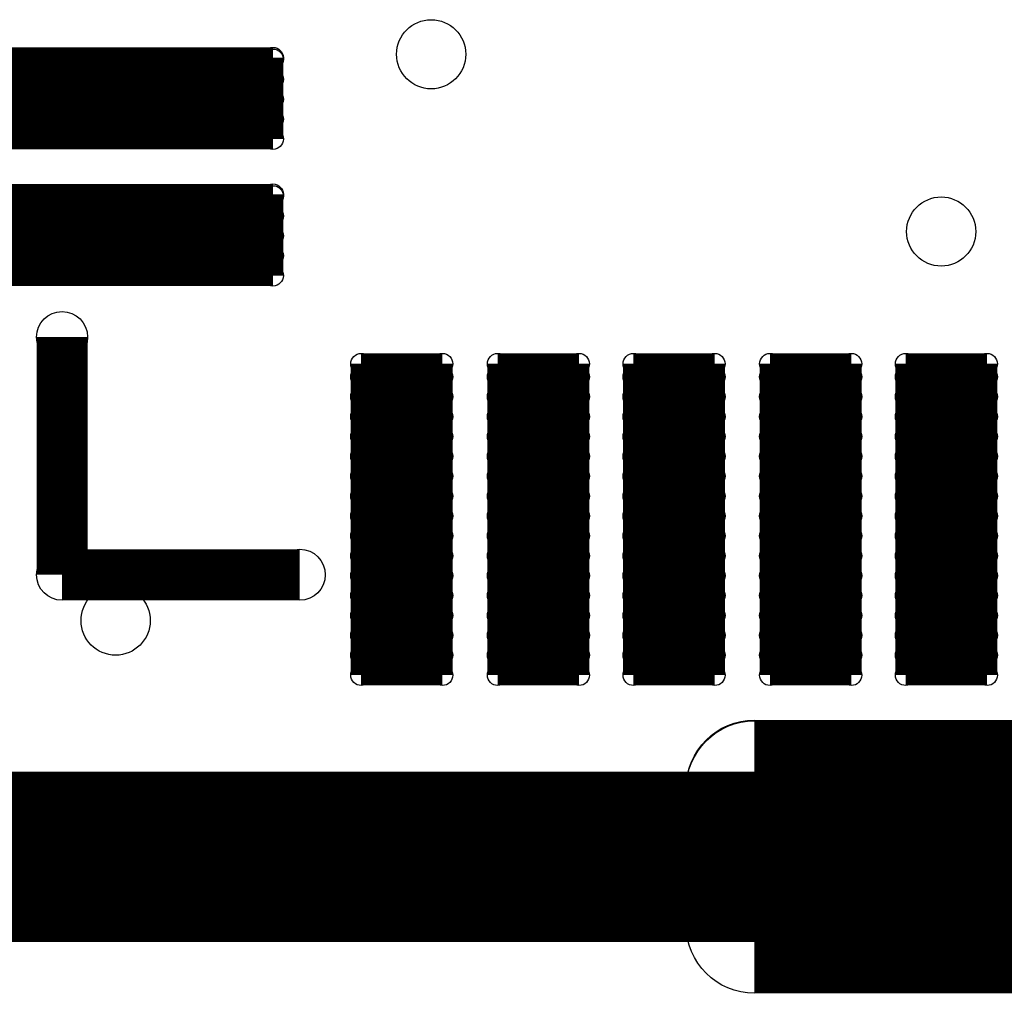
# Model space of a CAD drawing. Extents: x 0 to 23.9, y 0 to 20.7.
# Tile 18 of 127: x 5.3 to 8.2, y 4.7 to 7.6. Entities that reach past the tile are written whole.
import ezdxf

# ---------------------------------------------------------------- set-up
doc = ezdxf.new("R2010")
doc.units = 0
doc.layers.get('0').update_dxf_attribs({"linetype": 'CONTINUOUS'})
for name, color, linetype in [('SEEEDSTUDIOXIAORP2040V1_22_GTO', 10, 'CONTINUOUS'), ('SEEEDSTUDIOXIAORP2040V1_22_GTS', 9, 'CONTINUOUS'), ('SEEEDSTUDIOXIAORP2040V1_22_TXT', 12, 'CONTINUOUS')]:
    doc.layers.add(name, color=color, linetype=linetype)

# ---------------------------------------------------------------- blocks, each defined once
blk = doc.blocks.new('ROUND_294')
blk.add_circle((0, 0), 0.0749)
blk = doc.blocks.new('ROUND_311')
blk.add_circle((0, 0), 0.0305)
blk = doc.blocks.new('ROUND_316')
blk.add_circle((0, 0), 0.2007)
blk = doc.blocks.new('ROUND_300')
blk.add_circle((0, 0), 0.1016)

msp = doc.modelspace()

# ---------------------------------------------------------------- linework, layer by layer
at = {"layer": 'SEEEDSTUDIOXIAORP2040V1_22_GTO'}
for points, const_width in [([(5.45084, 5.92582), (5.45084, 6.62432)], 0.14986), ([(6.14934, 5.92582), (5.45084, 5.92582)], 0.14986), ([(4.57962, 5.09778), (14.81582, 5.09778)], 0.50038)]:
    msp.add_lwpolyline(points, dxfattribs=dict(at, const_width=const_width))
at = {"layer": 'SEEEDSTUDIOXIAORP2040V1_22_GTS'}
for points, const_width in [([(5.1562, 7.44474), (6.0706, 7.44474)], 0.06096), ([(5.1562, 7.43966), (6.0706, 7.43966)], 0.06096), ([(6.0706, 7.44474), (6.0706, 7.20598)], 0.06096), ([(6.0706, 7.38124), (5.1562, 7.38124)], 0.06096), ([(5.1562, 7.32282), (6.0706, 7.32282)], 0.06096), ([(6.0706, 7.2644), (5.1562, 7.2644)], 0.06096), ([(6.0706, 7.20598), (5.1562, 7.20598)], 0.06096), ([(5.1562, 7.04342), (6.0706, 7.04342)], 0.06096), ([(5.1562, 7.03834), (6.0706, 7.03834)], 0.06096), ([(6.0706, 7.04342), (6.0706, 6.80466)], 0.06096), ([(6.0706, 6.97992), (5.1562, 6.97992)], 0.06096), ([(5.1562, 6.9215), (6.0706, 6.9215)], 0.06096), ([(6.0706, 6.86308), (5.1562, 6.86308)], 0.06096), ([(6.0706, 6.80466), (5.1562, 6.80466)], 0.06096), ([(6.32968, 5.63118), (6.32968, 6.54558)], 0.06096), ([(6.32968, 6.54558), (6.56844, 6.54558)], 0.06096), ([(6.56844, 6.54558), (6.56844, 5.63118)], 0.06096), ([(6.731, 5.63118), (6.731, 6.54558)], 0.06096), ([(6.731, 6.54558), (6.96976, 6.54558)], 0.06096), ([(6.96976, 6.54558), (6.96976, 5.63118)], 0.06096), ([(7.12978, 5.63118), (7.12978, 6.54558)], 0.06096), ([(7.12978, 6.54558), (7.36854, 6.54558)], 0.06096), ([(7.36854, 6.54558), (7.36854, 5.63118)], 0.06096), ([(7.5311, 5.63118), (7.5311, 6.54558)], 0.06096), ([(7.5311, 6.54558), (7.76986, 6.54558)], 0.06096), ([(7.76986, 6.54558), (7.76986, 5.63118)], 0.06096), ([(7.92988, 5.63118), (7.92988, 6.54558)], 0.06096), ([(7.92988, 6.54558), (8.16864, 6.54558)], 0.06096), ([(8.16864, 6.54558), (8.16864, 5.63118)], 0.06096), ([(6.56844, 6.50748), (6.32968, 6.50748)], 0.06096), ([(6.96976, 6.50748), (6.731, 6.50748)], 0.06096), ([(7.36854, 6.50748), (7.12978, 6.50748)], 0.06096), ([(7.76986, 6.50748), (7.5311, 6.50748)], 0.06096), ([(8.16864, 6.50748), (7.92988, 6.50748)], 0.06096), ([(6.32968, 6.44906), (6.56844, 6.44906)], 0.06096), ([(6.731, 6.44906), (6.96976, 6.44906)], 0.06096), ([(7.12978, 6.44906), (7.36854, 6.44906)], 0.06096), ([(7.5311, 6.44906), (7.76986, 6.44906)], 0.06096), ([(7.92988, 6.44906), (8.16864, 6.44906)], 0.06096), ([(6.56844, 6.39064), (6.32968, 6.39064)], 0.06096), ([(6.96976, 6.39064), (6.731, 6.39064)], 0.06096), ([(7.36854, 6.39064), (7.12978, 6.39064)], 0.06096), ([(7.76986, 6.39064), (7.5311, 6.39064)], 0.06096), ([(8.16864, 6.39064), (7.92988, 6.39064)], 0.06096), ([(6.32968, 6.33222), (6.56844, 6.33222)], 0.06096), ([(6.731, 6.33222), (6.96976, 6.33222)], 0.06096), ([(7.12978, 6.33222), (7.36854, 6.33222)], 0.06096), ([(7.5311, 6.33222), (7.76986, 6.33222)], 0.06096), ([(7.92988, 6.33222), (8.16864, 6.33222)], 0.06096), ([(6.56844, 6.2738), (6.32968, 6.2738)], 0.06096), ([(6.96976, 6.2738), (6.731, 6.2738)], 0.06096), ([(7.36854, 6.2738), (7.12978, 6.2738)], 0.06096), ([(7.76986, 6.2738), (7.5311, 6.2738)], 0.06096), ([(8.16864, 6.2738), (7.92988, 6.2738)], 0.06096), ([(6.32968, 6.21538), (6.56844, 6.21538)], 0.06096), ([(6.731, 6.21538), (6.96976, 6.21538)], 0.06096), ([(7.12978, 6.21538), (7.36854, 6.21538)], 0.06096), ([(7.5311, 6.21538), (7.76986, 6.21538)], 0.06096), ([(7.92988, 6.21538), (8.16864, 6.21538)], 0.06096), ([(6.56844, 6.15696), (6.32968, 6.15696)], 0.06096), ([(6.96976, 6.15696), (6.731, 6.15696)], 0.06096), ([(7.36854, 6.15696), (7.12978, 6.15696)], 0.06096), ([(7.76986, 6.15696), (7.5311, 6.15696)], 0.06096), ([(8.16864, 6.15696), (7.92988, 6.15696)], 0.06096), ([(6.32968, 6.09854), (6.56844, 6.09854)], 0.06096), ([(6.731, 6.09854), (6.96976, 6.09854)], 0.06096), ([(7.12978, 6.09854), (7.36854, 6.09854)], 0.06096), ([(7.5311, 6.09854), (7.76986, 6.09854)], 0.06096), ([(7.92988, 6.09854), (8.16864, 6.09854)], 0.06096), ([(6.56844, 6.04012), (6.32968, 6.04012)], 0.06096), ([(6.96976, 6.04012), (6.731, 6.04012)], 0.06096), ([(7.36854, 6.04012), (7.12978, 6.04012)], 0.06096), ([(7.76986, 6.04012), (7.5311, 6.04012)], 0.06096), ([(8.16864, 6.04012), (7.92988, 6.04012)], 0.06096), ([(6.32968, 5.9817), (6.56844, 5.9817)], 0.06096), ([(6.731, 5.9817), (6.96976, 5.9817)], 0.06096), ([(7.12978, 5.9817), (7.36854, 5.9817)], 0.06096), ([(7.5311, 5.9817), (7.76986, 5.9817)], 0.06096), ([(7.92988, 5.9817), (8.16864, 5.9817)], 0.06096), ([(6.56844, 5.92328), (6.32968, 5.92328)], 0.06096), ([(6.96976, 5.92328), (6.731, 5.92328)], 0.06096), ([(7.36854, 5.92328), (7.12978, 5.92328)], 0.06096), ([(7.76986, 5.92328), (7.5311, 5.92328)], 0.06096), ([(8.16864, 5.92328), (7.92988, 5.92328)], 0.06096), ([(6.32968, 5.86486), (6.56844, 5.86486)], 0.06096), ([(6.731, 5.86486), (6.96976, 5.86486)], 0.06096), ([(7.12978, 5.86486), (7.36854, 5.86486)], 0.06096), ([(7.5311, 5.86486), (7.76986, 5.86486)], 0.06096), ([(7.92988, 5.86486), (8.16864, 5.86486)], 0.06096), ([(6.56844, 5.80644), (6.32968, 5.80644)], 0.06096), ([(6.96976, 5.80644), (6.731, 5.80644)], 0.06096), ([(7.36854, 5.80644), (7.12978, 5.80644)], 0.06096), ([(7.76986, 5.80644), (7.5311, 5.80644)], 0.06096), ([(8.16864, 5.80644), (7.92988, 5.80644)], 0.06096), ([(6.32968, 5.74802), (6.56844, 5.74802)], 0.06096), ([(6.731, 5.74802), (6.96976, 5.74802)], 0.06096), ([(7.12978, 5.74802), (7.36854, 5.74802)], 0.06096), ([(7.5311, 5.74802), (7.76986, 5.74802)], 0.06096), ([(7.92988, 5.74802), (8.16864, 5.74802)], 0.06096), ([(6.56844, 5.6896), (6.32968, 5.6896)], 0.06096), ([(6.96976, 5.6896), (6.731, 5.6896)], 0.06096), ([(7.36854, 5.6896), (7.12978, 5.6896)], 0.06096), ([(7.76986, 5.6896), (7.5311, 5.6896)], 0.06096), ([(8.16864, 5.6896), (7.92988, 5.6896)], 0.06096), ([(6.56844, 5.63118), (6.32968, 5.63118)], 0.06096), ([(6.96976, 5.63118), (6.731, 5.63118)], 0.06096), ([(7.36854, 5.63118), (7.12978, 5.63118)], 0.06096), ([(7.76986, 5.63118), (7.5311, 5.63118)], 0.06096), ([(8.16864, 5.63118), (7.92988, 5.63118)], 0.06096), ([(7.48538, 4.89712), (7.48538, 5.29844)], 0.40132), ([(7.48538, 5.29844), (9.21766, 5.29844)], 0.40132), ([(9.21766, 5.2959), (7.48538, 5.2959)], 0.40132), ([(9.21766, 4.89712), (7.48538, 4.89712)], 0.40132)]:
    msp.add_lwpolyline(points, dxfattribs=dict(at, const_width=const_width))

# ---------------------------------------------------------------- block references
at = {"layer": 'SEEEDSTUDIOXIAORP2040V1_22_GTO'}
for p in [(5.45084, 6.62432), (5.45084, 5.92582), (6.14934, 5.92582)]:
    msp.add_blockref('ROUND_294', p, dxfattribs=at)
at = {"layer": 'SEEEDSTUDIOXIAORP2040V1_22_GTS'}
for name, p in [('ROUND_311', (6.0706, 7.44474)), ('ROUND_311', (6.0706, 7.43966)), ('ROUND_311', (6.0706, 7.38124)), ('ROUND_311', (6.0706, 7.32282)), ('ROUND_311', (6.0706, 7.2644)), ('ROUND_311', (6.0706, 7.20598)), ('ROUND_311', (6.0706, 7.20598)), ('ROUND_311', (6.0706, 7.04342)), ('ROUND_311', (6.0706, 7.03834)), ('ROUND_311', (6.0706, 6.97992)), ('ROUND_311', (6.0706, 6.9215)), ('ROUND_311', (6.0706, 6.86308)), ('ROUND_311', (6.0706, 6.80466)), ('ROUND_311', (6.0706, 6.80466)), ('ROUND_311', (6.32968, 6.54558)), ('ROUND_311', (6.56844, 6.54558)), ('ROUND_311', (6.56844, 6.54558)), ('ROUND_311', (6.731, 6.54558)), ('ROUND_311', (6.96976, 6.54558)), ('ROUND_311', (6.96976, 6.54558)), ('ROUND_311', (7.12978, 6.54558)), ('ROUND_311', (7.36854, 6.54558)), ('ROUND_311', (7.36854, 6.54558)), ('ROUND_311', (7.5311, 6.54558)), ('ROUND_311', (7.76986, 6.54558)), ('ROUND_311', (7.76986, 6.54558)), ('ROUND_311', (7.92988, 6.54558)), ('ROUND_311', (8.16864, 6.54558)), ('ROUND_311', (8.16864, 6.54558)), ('ROUND_311', (6.32968, 6.50748)), ('ROUND_311', (6.56844, 6.50748)), ('ROUND_311', (6.731, 6.50748)), ('ROUND_311', (6.96976, 6.50748)), ('ROUND_311', (7.12978, 6.50748)), ('ROUND_311', (7.36854, 6.50748)), ('ROUND_311', (7.5311, 6.50748)), ('ROUND_311', (7.76986, 6.50748)), ('ROUND_311', (7.92988, 6.50748)), ('ROUND_311', (8.16864, 6.50748)), ('ROUND_311', (6.32968, 6.44906)), ('ROUND_311', (6.56844, 6.44906)), ('ROUND_311', (6.731, 6.44906)), ('ROUND_311', (6.96976, 6.44906)), ('ROUND_311', (7.12978, 6.44906)), ('ROUND_311', (7.36854, 6.44906)), ('ROUND_311', (7.5311, 6.44906)), ('ROUND_311', (7.76986, 6.44906)), ('ROUND_311', (7.92988, 6.44906)), ('ROUND_311', (8.16864, 6.44906)), ('ROUND_311', (6.32968, 6.39064)), ('ROUND_311', (6.56844, 6.39064)), ('ROUND_311', (6.731, 6.39064)), ('ROUND_311', (6.96976, 6.39064)), ('ROUND_311', (7.12978, 6.39064)), ('ROUND_311', (7.36854, 6.39064)), ('ROUND_311', (7.5311, 6.39064)), ('ROUND_311', (7.76986, 6.39064)), ('ROUND_311', (7.92988, 6.39064)), ('ROUND_311', (8.16864, 6.39064)), ('ROUND_311', (6.32968, 6.33222)), ('ROUND_311', (6.56844, 6.33222)), ('ROUND_311', (6.731, 6.33222)), ('ROUND_311', (6.96976, 6.33222)), ('ROUND_311', (7.12978, 6.33222)), ('ROUND_311', (7.36854, 6.33222)), ('ROUND_311', (7.5311, 6.33222)), ('ROUND_311', (7.76986, 6.33222)), ('ROUND_311', (7.92988, 6.33222)), ('ROUND_311', (8.16864, 6.33222)), ('ROUND_311', (6.32968, 6.2738)), ('ROUND_311', (6.56844, 6.2738)), ('ROUND_311', (6.731, 6.2738)), ('ROUND_311', (6.96976, 6.2738)), ('ROUND_311', (7.12978, 6.2738)), ('ROUND_311', (7.36854, 6.2738)), ('ROUND_311', (7.5311, 6.2738)), ('ROUND_311', (7.76986, 6.2738)), ('ROUND_311', (7.92988, 6.2738)), ('ROUND_311', (8.16864, 6.2738)), ('ROUND_311', (6.32968, 6.21538)), ('ROUND_311', (6.56844, 6.21538)), ('ROUND_311', (6.731, 6.21538)), ('ROUND_311', (6.96976, 6.21538)), ('ROUND_311', (7.12978, 6.21538)), ('ROUND_311', (7.36854, 6.21538)), ('ROUND_311', (7.5311, 6.21538)), ('ROUND_311', (7.76986, 6.21538)), ('ROUND_311', (7.92988, 6.21538)), ('ROUND_311', (8.16864, 6.21538)), ('ROUND_311', (6.32968, 6.15696)), ('ROUND_311', (6.56844, 6.15696)), ('ROUND_311', (6.731, 6.15696)), ('ROUND_311', (6.96976, 6.15696)), ('ROUND_311', (7.12978, 6.15696)), ('ROUND_311', (7.36854, 6.15696)), ('ROUND_311', (7.5311, 6.15696)), ('ROUND_311', (7.76986, 6.15696)), ('ROUND_311', (7.92988, 6.15696)), ('ROUND_311', (8.16864, 6.15696)), ('ROUND_311', (6.32968, 6.09854)), ('ROUND_311', (6.56844, 6.09854)), ('ROUND_311', (6.731, 6.09854)), ('ROUND_311', (6.96976, 6.09854)), ('ROUND_311', (7.12978, 6.09854)), ('ROUND_311', (7.36854, 6.09854)), ('ROUND_311', (7.5311, 6.09854)), ('ROUND_311', (7.76986, 6.09854)), ('ROUND_311', (7.92988, 6.09854)), ('ROUND_311', (8.16864, 6.09854)), ('ROUND_311', (6.32968, 6.04012)), ('ROUND_311', (6.56844, 6.04012)), ('ROUND_311', (6.731, 6.04012)), ('ROUND_311', (6.96976, 6.04012)), ('ROUND_311', (7.12978, 6.04012)), ('ROUND_311', (7.36854, 6.04012)), ('ROUND_311', (7.5311, 6.04012)), ('ROUND_311', (7.76986, 6.04012)), ('ROUND_311', (7.92988, 6.04012)), ('ROUND_311', (8.16864, 6.04012)), ('ROUND_311', (6.32968, 5.9817)), ('ROUND_311', (6.56844, 5.9817)), ('ROUND_311', (6.731, 5.9817)), ('ROUND_311', (6.96976, 5.9817)), ('ROUND_311', (7.12978, 5.9817)), ('ROUND_311', (7.36854, 5.9817)), ('ROUND_311', (7.5311, 5.9817)), ('ROUND_311', (7.76986, 5.9817)), ('ROUND_311', (7.92988, 5.9817)), ('ROUND_311', (8.16864, 5.9817)), ('ROUND_311', (6.32968, 5.92328)), ('ROUND_311', (6.56844, 5.92328)), ('ROUND_311', (6.731, 5.92328)), ('ROUND_311', (6.96976, 5.92328)), ('ROUND_311', (7.12978, 5.92328)), ('ROUND_311', (7.36854, 5.92328)), ('ROUND_311', (7.5311, 5.92328)), ('ROUND_311', (7.76986, 5.92328)), ('ROUND_311', (7.92988, 5.92328)), ('ROUND_311', (8.16864, 5.92328)), ('ROUND_311', (6.32968, 5.86486)), ('ROUND_311', (6.56844, 5.86486)), ('ROUND_311', (6.731, 5.86486)), ('ROUND_311', (6.96976, 5.86486)), ('ROUND_311', (7.12978, 5.86486)), ('ROUND_311', (7.36854, 5.86486)), ('ROUND_311', (7.5311, 5.86486)), ('ROUND_311', (7.76986, 5.86486)), ('ROUND_311', (7.92988, 5.86486)), ('ROUND_311', (8.16864, 5.86486)), ('ROUND_311', (6.32968, 5.80644)), ('ROUND_311', (6.56844, 5.80644)), ('ROUND_311', (6.731, 5.80644)), ('ROUND_311', (6.96976, 5.80644)), ('ROUND_311', (7.12978, 5.80644)), ('ROUND_311', (7.36854, 5.80644)), ('ROUND_311', (7.5311, 5.80644)), ('ROUND_311', (7.76986, 5.80644)), ('ROUND_311', (7.92988, 5.80644)), ('ROUND_311', (8.16864, 5.80644)), ('ROUND_311', (6.32968, 5.74802)), ('ROUND_311', (6.56844, 5.74802)), ('ROUND_311', (6.731, 5.74802)), ('ROUND_311', (6.96976, 5.74802)), ('ROUND_311', (7.12978, 5.74802)), ('ROUND_311', (7.36854, 5.74802)), ('ROUND_311', (7.5311, 5.74802)), ('ROUND_311', (7.76986, 5.74802)), ('ROUND_311', (7.92988, 5.74802)), ('ROUND_311', (8.16864, 5.74802)), ('ROUND_311', (6.32968, 5.6896)), ('ROUND_311', (6.56844, 5.6896)), ('ROUND_311', (6.731, 5.6896)), ('ROUND_311', (6.96976, 5.6896)), ('ROUND_311', (7.12978, 5.6896)), ('ROUND_311', (7.36854, 5.6896)), ('ROUND_311', (7.5311, 5.6896)), ('ROUND_311', (7.76986, 5.6896)), ('ROUND_311', (7.92988, 5.6896)), ('ROUND_311', (8.16864, 5.6896)), ('ROUND_311', (6.32968, 5.63118)), ('ROUND_311', (6.56844, 5.63118)), ('ROUND_311', (6.731, 5.63118)), ('ROUND_311', (6.96976, 5.63118)), ('ROUND_311', (7.12978, 5.63118)), ('ROUND_311', (7.36854, 5.63118)), ('ROUND_311', (7.5311, 5.63118)), ('ROUND_311', (7.76986, 5.63118)), ('ROUND_311', (7.92988, 5.63118)), ('ROUND_311', (8.16864, 5.63118)), ('ROUND_316', (7.48538, 5.29844)), ('ROUND_316', (7.48538, 5.2959)), ('ROUND_316', (7.48538, 4.89712))]:
    msp.add_blockref(name, p, dxfattribs=at)
at = {"layer": 'SEEEDSTUDIOXIAORP2040V1_22_TXT'}
for p in [(6.53542, 7.4549), (8.03402, 6.9342), (5.60832, 5.7912)]:
    msp.add_blockref('ROUND_300', p, dxfattribs=at)

doc.saveas('drawing.dxf')
